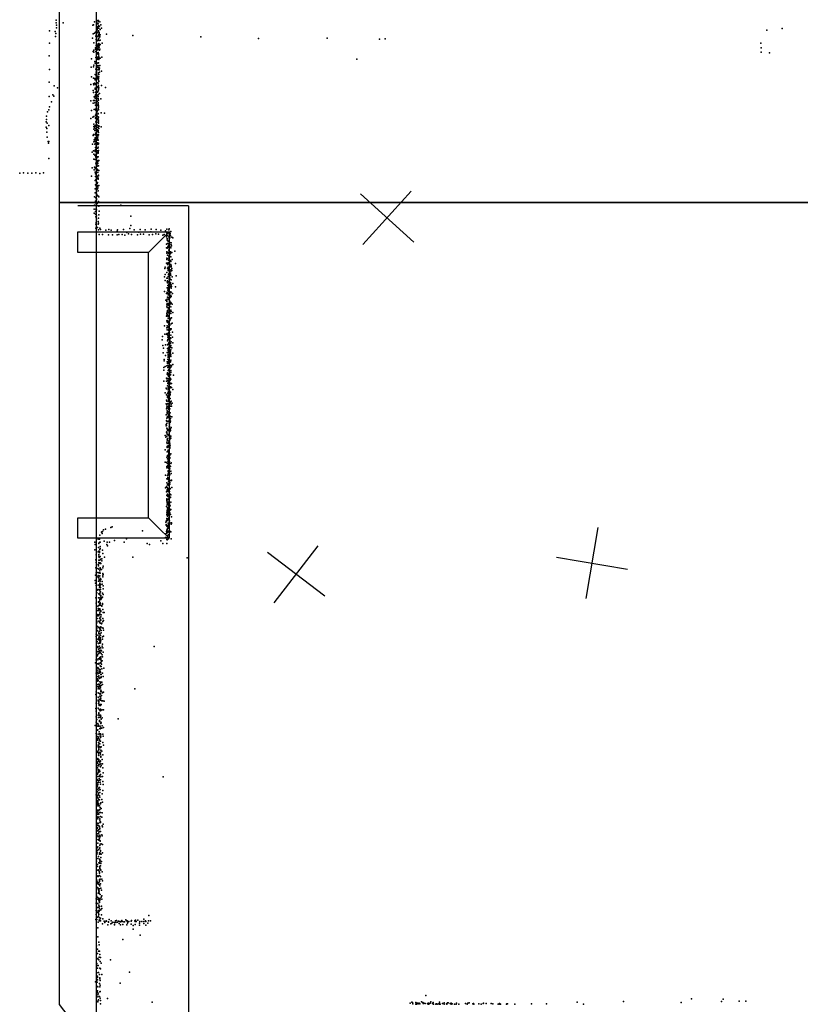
# Model space of a CAD drawing. Header units: millimetres. Extents: x -37310 to 30656, y -73877 to 11784.
# Tile 12 of 34: x -12607 to -8275, y -26857 to -21392. Entities that reach past the tile are written whole.
import ezdxf

# ---------------------------------------------------------------- set-up
doc = ezdxf.new("R2010")
doc.units = ezdxf.units.MM
for name, color, linetype in [('P', 9, 'Continuous'), ('PANOS', 10, 'Continuous'), ('ROOMS', 1, 'Continuous'), ('STRUCTS', 4, 'Continuous'), ('WALLS', 3, 'Continuous')]:
    doc.layers.add(name, color=color, linetype=linetype)

msp = doc.modelspace()

# ---------------------------------------------------------------- linework, layer by layer
at = {"layer": 'P'}
for p in [(-12404, -21395), (-12404, -21410), (-12366, -21409), (-12202, -21422), (-12198, -21421), (-12192, -21405), (-12175, -21413), (-12175, -21415), (-12173, -21397), (-12172, -21416), (-12171, -21404), (-12169, -21396), (-12162, -21404), (-12157, -21420), (-12442, -21455), (-12411, -21458), (-12407, -21469), (-12403, -21437), (-12402, -21423), (-12199, -21470), (-12192, -21467), (-12186, -21462), (-12179, -21467), (-12177, -21448), (-12176, -21462), (-12175, -21432), (-12175, -21441), (-12174, -21438), (-12172, -21438), (-12171, -21460), (-12170, -21426), (-12170, -21476), (-12169, -21428), (-12169, -21455), (-12169, -21458), (-12167, -21439), (-12167, -21440), (-12166, -21429), (-12166, -21464), (-12166, -21469), (-12164, -21428), (-12160, -21447), (-12160, -21477), (-12153, -21440), (-12125, -21472), (-8461, -21450), (-8375, -21442), (-12442, -21522), (-12408, -21485), (-12203, -21495), (-12196, -21520), (-12184, -21484), (-12183, -21479), (-12182, -21503), (-12181, -21492), (-12181, -21526), (-12180, -21510), (-12178, -21486), (-12177, -21509), (-12174, -21508), (-12173, -21484), (-12173, -21507), (-12171, -21501), (-12171, -21529), (-12168, -21481), (-12168, -21525), (-12167, -21495), (-12166, -21507), (-12164, -21486), (-12162, -21488), (-12161, -21505), (-12161, -21530), (-12149, -21523), (-11979, -21480), (-11602, -21487), (-11281, -21496), (-10900, -21494), (-10611, -21501), (-10579, -21499), (-8494, -21523), (-12199, -21568), (-12195, -21561), (-12195, -21572), (-12186, -21549), (-12186, -21556), (-12185, -21569), (-12183, -21558), (-12182, -21536), (-12180, -21583), (-12178, -21578), (-12176, -21535), (-12176, -21559), (-12175, -21543), (-12175, -21577), (-12174, -21553), (-12172, -21583), (-12171, -21575), (-12170, -21544), (-12169, -21539), (-12169, -21579), (-12169, -21585), (-12167, -21558), (-12166, -21536), (-12166, -21545), (-12166, -21555), (-12164, -21561), (-12163, -21532), (-12163, -21556), (-8493, -21548), (-8492, -21572), (-8446, -21577), (-12443, -21592), (-12209, -21610), (-12190, -21625), (-12189, -21634), (-12188, -21633), (-12185, -21602), (-12179, -21613), (-12179, -21631), (-12176, -21601), (-12176, -21608), (-12174, -21634), (-12173, -21612), (-12171, -21609), (-12170, -21611), (-12169, -21631), (-12168, -21602), (-12168, -21611), (-12168, -21613), (-12167, -21594), (-12161, -21606), (-12152, -21601), (-10736, -21611), (-12441, -21668), (-12211, -21656), (-12197, -21653), (-12196, -21644), (-12185, -21666), (-12182, -21683), (-12181, -21679), (-12179, -21655), (-12178, -21651), (-12175, -21649), (-12174, -21646), (-12174, -21670), (-12172, -21660), (-12172, -21687), (-12172, -21694), (-12169, -21688), (-12168, -21658), (-12167, -21648), (-12166, -21665), (-12166, -21670), (-12166, -21671), (-12165, -21684), (-12164, -21662), (-12163, -21646), (-12153, -21678), (-12444, -21739), (-12208, -21709), (-12198, -21749), (-12197, -21717), (-12192, -21719), (-12192, -21745), (-12189, -21726), (-12188, -21696), (-12188, -21749), (-12186, -21718), (-12183, -21704), (-12182, -21726), (-12180, -21720), (-12179, -21703), (-12179, -21740), (-12176, -21713), (-12174, -21743), (-12173, -21718), (-12172, -21749), (-12171, -21708), (-12171, -21724), (-12170, -21727), (-12169, -21718), (-12168, -21697), (-12168, -21735), (-12167, -21709), (-12167, -21734), (-12415, -21760), (-12398, -21771), (-12213, -21752), (-12200, -21786), (-12198, -21796), (-12195, -21754), (-12188, -21772), (-12188, -21777), (-12187, -21794), (-12185, -21752), (-12183, -21773), (-12182, -21798), (-12182, -21800), (-12180, -21766), (-12180, -21791), (-12176, -21795), (-12175, -21769), (-12173, -21763), (-12173, -21792), (-12172, -21788), (-12170, -21760), (-12170, -21781), (-12169, -21766), (-12169, -21777), (-12168, -21771), (-12165, -21802), (-12153, -21757), (-12131, -21769), (-12444, -21818), (-12431, -21848), (-12423, -21810), (-12417, -21817), (-12213, -21842), (-12200, -21856), (-12198, -21841), (-12193, -21821), (-12191, -21840), (-12190, -21854), (-12188, -21817), (-12188, -21827), (-12186, -21809), (-12182, -21821), (-12182, -21845), (-12181, -21824), (-12179, -21830), (-12177, -21844), (-12175, -21830), (-12173, -21811), (-12173, -21817), (-12172, -21833), (-12172, -21852), (-12171, -21807), (-12171, -21819), (-12171, -21829), (-12170, -21839), (-12157, -21832), (-12452, -21904), (-12446, -21892), (-12442, -21876), (-12208, -21896), (-12193, -21891), (-12187, -21888), (-12186, -21867), (-12185, -21891), (-12184, -21894), (-12180, -21860), (-12178, -21868), (-12177, -21904), (-12175, -21895), (-12172, -21866), (-12172, -21885), (-12171, -21860), (-12171, -21865), (-12171, -21912), (-12170, -21871), (-12170, -21891), (-12169, -21877), (-12169, -21892), (-12154, -21909), (-12137, -21911), (-12461, -21959), (-12459, -21947), (-12458, -21927), (-12455, -21966), (-12212, -21940), (-12201, -21934), (-12196, -21929), (-12187, -21922), (-12186, -21938), (-12185, -21959), (-12184, -21924), (-12184, -21936), (-12183, -21915), (-12183, -21962), (-12182, -21959), (-12181, -21917), (-12180, -21915), (-12180, -21939), (-12179, -21923), (-12177, -21948), (-12176, -21930), (-12174, -21943), (-12174, -21961), (-12172, -21938), (-12171, -21915), (-12171, -21931), (-12171, -21938), (-12170, -21933), (-12170, -21949), (-12170, -21960), (-12170, -21967), (-12461, -21988), (-12457, -21996), (-12457, -22017), (-12445, -21979), (-12196, -21973), (-12196, -21985), (-12196, -21999), (-12192, -21984), (-12191, -21992), (-12190, -21982), (-12190, -22007), (-12187, -21984), (-12186, -22022), (-12184, -21978), (-12184, -21997), (-12183, -22004), (-12180, -21994), (-12176, -21977), (-12176, -22013), (-12175, -22004), (-12173, -21988), (-12172, -22007), (-12172, -22011), (-12171, -21988), (-12170, -21982), (-12169, -21992), (-12169, -22018), (-12167, -21997), (-12166, -21983), (-12154, -21986), (-12455, -22044), (-12449, -22068), (-12448, -22077), (-12445, -22069), (-12200, -22035), (-12197, -22029), (-12196, -22070), (-12193, -22059), (-12189, -22048), (-12189, -22054), (-12188, -22031), (-12188, -22031), (-12188, -22067), (-12187, -22054), (-12186, -22077), (-12184, -22057), (-12183, -22026), (-12181, -22058), (-12177, -22030), (-12177, -22033), (-12177, -22048), (-12175, -22049), (-12175, -22076), (-12174, -22061), (-12173, -22042), (-12173, -22058), (-12173, -22060), (-12172, -22033), (-12172, -22060), (-12170, -22032), (-12170, -22077), (-12205, -22128), (-12203, -22084), (-12197, -22121), (-12190, -22084), (-12190, -22121), (-12189, -22123), (-12187, -22102), (-12186, -22112), (-12186, -22119), (-12186, -22122), (-12185, -22102), (-12185, -22112), (-12182, -22084), (-12182, -22092), (-12176, -22083), (-12176, -22106), (-12175, -22120), (-12174, -22085), (-12174, -22106), (-12173, -22130), (-12172, -22126), (-12172, -22128), (-12171, -22099), (-12170, -22119), (-12169, -22081), (-12446, -22163), (-12196, -22139), (-12196, -22167), (-12190, -22144), (-12189, -22169), (-12187, -22148), (-12185, -22155), (-12184, -22156), (-12183, -22138), (-12183, -22164), (-12183, -22166), (-12181, -22135), (-12181, -22138), (-12181, -22163), (-12177, -22155), (-12177, -22185), (-12176, -22154), (-12175, -22185), (-12174, -22174), (-12173, -22179), (-12172, -22133), (-12172, -22153), (-12168, -22174), (-12585, -22242), (-12474, -22242), (-12204, -22215), (-12193, -22225), (-12192, -22210), (-12189, -22239), (-12188, -22216), (-12185, -22213), (-12185, -22239), (-12184, -22188), (-12183, -22194), (-12183, -22220), (-12183, -22221), (-12180, -22189), (-12180, -22193), (-12179, -22191), (-12179, -22197), (-12179, -22220), (-12178, -22224), (-12177, -22206), (-12177, -22228), (-12174, -22230), (-12173, -22190), (-12173, -22241), (-12171, -22228), (-12169, -22204), (-12168, -22229), (-12607, -22244), (-12561, -22244), (-12540, -22245), (-12518, -22243), (-12496, -22246), (-12209, -22260), (-12189, -22285), (-12187, -22247), (-12187, -22262), (-12185, -22281), (-12182, -22247), (-12177, -22261), (-12176, -22296), (-12175, -22260), (-12175, -22273), (-12173, -22270), (-12171, -22272), (-12171, -22277), (-12170, -22255), (-12170, -22259), (-12188, -22331), (-12186, -22308), (-12183, -22315), (-12181, -22304), (-12181, -22331), (-12180, -22307), (-12180, -22348), (-12178, -22332), (-12177, -22302), (-12177, -22317), (-12175, -22315), (-12175, -22331), (-12174, -22317), (-12174, -22326), (-12171, -22343), (-12168, -22312), (-12191, -22376), (-12189, -22354), (-12187, -22399), (-12184, -22381), (-12181, -22386), (-12181, -22393), (-12180, -22359), (-12180, -22365), (-12179, -22363), (-12175, -22370), (-12170, -22401), (-12169, -22372), (-12167, -22376), (-12194, -22443), (-12191, -22422), (-12186, -22457), (-12184, -22443), (-12183, -22415), (-12180, -22422), (-12180, -22448), (-12178, -22413), (-12171, -22426), (-12168, -22428), (-12166, -22455), (-12045, -22422), (-12193, -22467), (-12186, -22472), (-12184, -22487), (-12182, -22471), (-12181, -22500), (-12180, -22481), (-12172, -22513), (-12170, -22493), (-12168, -22475), (-11990, -22482), (-12184, -22528), (-12184, -22549), (-12183, -22517), (-12175, -22546), (-12171, -22527), (-12170, -22522), (-12169, -22559), (-12162, -22549), (-12159, -22556), (-12129, -22560), (-12113, -22556), (-12099, -22561), (-12067, -22566), (-12065, -22558), (-12031, -22556), (-11995, -22552), (-11991, -22534), (-11972, -22559), (-11939, -22556), (-11911, -22558), (-11880, -22570), (-11878, -22555), (-11849, -22557), (-11824, -22560), (-11797, -22565), (-11790, -22555), (-11779, -22559), (-11778, -22553), (-11769, -22568), (-11769, -22568), (-12166, -22585), (-12147, -22585), (-12114, -22586), (-12092, -22586), (-12067, -22586), (-12056, -22584), (-12038, -22585), (-12024, -22589), (-12012, -22573), (-12003, -22580), (-11987, -22584), (-11954, -22587), (-11946, -22571), (-11936, -22583), (-11920, -22583), (-11888, -22587), (-11870, -22584), (-11852, -22581), (-11837, -22583), (-11812, -22589), (-11805, -22585), (-11793, -22598), (-11792, -22590), (-11791, -22577), (-11788, -22577), (-11788, -22606), (-11788, -22615), (-11786, -22571), (-11786, -22590), (-11786, -22618), (-11784, -22621), (-11784, -22622), (-11779, -22598), (-11778, -22581), (-11778, -22608), (-11776, -22581), (-11776, -22594), (-11776, -22602), (-11775, -22571), (-11773, -22603), (-11772, -22579), (-11772, -22588), (-11771, -22592), (-11763, -22599), (-11757, -22603), (-11793, -22639), (-11792, -22659), (-11789, -22661), (-11786, -22635), (-11785, -22653), (-11782, -22656), (-11781, -22635), (-11781, -22646), (-11780, -22672), (-11779, -22656), (-11778, -22638), (-11778, -22668), (-11778, -22675), (-11775, -22632), (-11775, -22640), (-11774, -22628), (-11771, -22655), (-11768, -22658), (-11767, -22631), (-11766, -22642), (-11764, -22647), (-11746, -22677), (-11791, -22680), (-11791, -22715), (-11791, -22724), (-11790, -22689), (-11788, -22718), (-11787, -22700), (-11785, -22687), (-11784, -22684), (-11782, -22688), (-11782, -22727), (-11779, -22705), (-11779, -22715), (-11778, -22702), (-11777, -22711), (-11777, -22717), (-11777, -22722), (-11774, -22688), (-11774, -22689), (-11773, -22693), (-11771, -22728), (-11770, -22681), (-11770, -22690), (-11770, -22706), (-11769, -22708), (-11769, -22733), (-11762, -22684), (-11760, -22724), (-11802, -22774), (-11800, -22765), (-11792, -22744), (-11788, -22744), (-11787, -22751), (-11787, -22771), (-11784, -22742), (-11784, -22766), (-11784, -22785), (-11783, -22776), (-11781, -22774), (-11779, -22745), (-11778, -22748), (-11777, -22786), (-11776, -22744), (-11775, -22753), (-11775, -22767), (-11772, -22763), (-11769, -22734), (-11769, -22751), (-11768, -22781), (-11768, -22788), (-11767, -22758), (-11767, -22764), (-11762, -22774), (-11762, -22785), (-11743, -22745), (-11803, -22819), (-11800, -22806), (-11799, -22840), (-11791, -22796), (-11791, -22826), (-11786, -22826), (-11786, -22841), (-11784, -22817), (-11781, -22807), (-11779, -22803), (-11778, -22832), (-11778, -22832), (-11774, -22804), (-11774, -22810), (-11774, -22822), (-11774, -22828), (-11774, -22834), (-11773, -22798), (-11770, -22799), (-11770, -22808), (-11768, -22811), (-11767, -22836), (-11761, -22820), (-11738, -22813), (-11789, -22847), (-11788, -22880), (-11787, -22853), (-11785, -22867), (-11785, -22893), (-11784, -22847), (-11784, -22848), (-11784, -22880), (-11784, -22887), (-11784, -22892), (-11780, -22861), (-11780, -22870), (-11780, -22873), (-11778, -22865), (-11778, -22888), (-11774, -22868), (-11773, -22857), (-11771, -22850), (-11770, -22875), (-11769, -22860), (-11767, -22882), (-11766, -22863), (-11765, -22874), (-11757, -22857), (-11742, -22875), (-11803, -22901), (-11796, -22949), (-11792, -22912), (-11791, -22949), (-11789, -22905), (-11789, -22944), (-11788, -22908), (-11786, -22932), (-11785, -22912), (-11783, -22919), (-11781, -22936), (-11779, -22900), (-11779, -22946), (-11778, -22906), (-11777, -22940), (-11776, -22924), (-11775, -22906), (-11775, -22940), (-11773, -22910), (-11772, -22903), (-11771, -22932), (-11768, -22921), (-11766, -22905), (-11766, -22928), (-11759, -22912), (-11791, -22957), (-11791, -22971), (-11790, -22983), (-11788, -22970), (-11788, -22990), (-11787, -23007), (-11786, -22975), (-11785, -22967), (-11781, -22977), (-11781, -22997), (-11779, -22970), (-11779, -22989), (-11778, -22991), (-11778, -23004), (-11777, -23005), (-11774, -22954), (-11773, -22974), (-11770, -22968), (-11770, -23007), (-11769, -22961), (-11769, -23004), (-11768, -22986), (-11767, -22965), (-11761, -22971), (-11792, -23037), (-11790, -23023), (-11790, -23032), (-11788, -23016), (-11788, -23038), (-11787, -23034), (-11786, -23010), (-11786, -23031), (-11784, -23048), (-11783, -23016), (-11782, -23020), (-11781, -23037), (-11778, -23034), (-11774, -23014), (-11774, -23057), (-11774, -23060), (-11773, -23048), (-11773, -23061), (-11771, -23052), (-11770, -23009), (-11769, -23023), (-11766, -23012), (-11765, -23047), (-11758, -23017), (-11804, -23092), (-11791, -23102), (-11790, -23064), (-11789, -23062), (-11788, -23069), (-11788, -23091), (-11788, -23114), (-11786, -23069), (-11786, -23072), (-11785, -23093), (-11783, -23067), (-11783, -23100), (-11782, -23103), (-11782, -23113), (-11781, -23100), (-11781, -23115), (-11780, -23075), (-11780, -23082), (-11780, -23084), (-11780, -23116), (-11779, -23065), (-11778, -23094), (-11773, -23087), (-11773, -23110), (-11771, -23108), (-11770, -23113), (-11769, -23112), (-11767, -23081), (-11767, -23108), (-11760, -23076), (-11816, -23170), (-11815, -23151), (-11802, -23138), (-11793, -23137), (-11789, -23134), (-11787, -23134), (-11787, -23141), (-11785, -23155), (-11785, -23167), (-11784, -23145), (-11784, -23166), (-11782, -23134), (-11782, -23163), (-11780, -23126), (-11780, -23163), (-11779, -23153), (-11779, -23156), (-11777, -23133), (-11776, -23129), (-11775, -23160), (-11773, -23165), (-11770, -23158), (-11769, -23144), (-11769, -23160), (-11759, -23127), (-11759, -23154), (-11813, -23200), (-11809, -23216), (-11798, -23196), (-11787, -23197), (-11786, -23175), (-11786, -23217), (-11784, -23216), (-11784, -23220), (-11783, -23194), (-11782, -23195), (-11782, -23218), (-11780, -23185), (-11780, -23186), (-11780, -23209), (-11780, -23219), (-11774, -23172), (-11774, -23181), (-11774, -23205), (-11770, -23190), (-11770, -23206), (-11770, -23212), (-11768, -23201), (-11768, -23224), (-11767, -23181), (-11763, -23213), (-11758, -23185), (-11811, -23241), (-11805, -23279), (-11798, -23257), (-11788, -23240), (-11785, -23279), (-11784, -23249), (-11784, -23260), (-11783, -23228), (-11783, -23253), (-11783, -23267), (-11782, -23237), (-11782, -23263), (-11781, -23227), (-11781, -23257), (-11778, -23278), (-11776, -23226), (-11776, -23241), (-11774, -23260), (-11772, -23231), (-11772, -23242), (-11770, -23235), (-11770, -23247), (-11769, -23262), (-11768, -23253), (-11757, -23244), (-11807, -23322), (-11805, -23285), (-11799, -23317), (-11790, -23314), (-11788, -23291), (-11787, -23300), (-11786, -23293), (-11785, -23291), (-11785, -23322), (-11783, -23311), (-11781, -23299), (-11781, -23320), (-11780, -23333), (-11779, -23285), (-11777, -23316), (-11776, -23331), (-11772, -23283), (-11772, -23294), (-11772, -23312), (-11772, -23324), (-11771, -23290), (-11771, -23291), (-11768, -23282), (-11768, -23309), (-11768, -23321), (-11764, -23313), (-11757, -23306), (-11808, -23338), (-11792, -23381), (-11790, -23385), (-11789, -23360), (-11787, -23353), (-11787, -23383), (-11786, -23362), (-11785, -23363), (-11784, -23340), (-11783, -23363), (-11782, -23385), (-11781, -23357), (-11781, -23371), (-11779, -23370), (-11779, -23372), (-11778, -23339), (-11778, -23387), (-11775, -23369), (-11772, -23381), (-11771, -23361), (-11770, -23364), (-11769, -23340), (-11769, -23351), (-11768, -23349), (-11768, -23387), (-11754, -23365), (-11807, -23399), (-11794, -23438), (-11792, -23398), (-11792, -23441), (-11787, -23425), (-11785, -23394), (-11785, -23412), (-11784, -23436), (-11783, -23404), (-11782, -23439), (-11781, -23400), (-11780, -23416), (-11780, -23429), (-11778, -23404), (-11777, -23403), (-11777, -23425), (-11776, -23434), (-11775, -23402), (-11774, -23409), (-11773, -23438), (-11772, -23393), (-11772, -23409), (-11772, -23414), (-11770, -23430), (-11765, -23433), (-11764, -23411), (-11758, -23444), (-11799, -23464), (-11792, -23474), (-11787, -23489), (-11786, -23467), (-11786, -23482), (-11784, -23446), (-11784, -23460), (-11782, -23498), (-11781, -23457), (-11781, -23478), (-11781, -23489), (-11780, -23446), (-11780, -23484), (-11779, -23457), (-11779, -23468), (-11776, -23480), (-11775, -23453), (-11775, -23465), (-11774, -23464), (-11774, -23495), (-11772, -23463), (-11772, -23473), (-11772, -23474), (-11772, -23495), (-11770, -23459), (-11795, -23525), (-11793, -23504), (-11793, -23552), (-11791, -23542), (-11790, -23510), (-11790, -23529), (-11788, -23540), (-11785, -23523), (-11784, -23510), (-11783, -23551), (-11782, -23508), (-11782, -23543), (-11782, -23553), (-11781, -23507), (-11780, -23502), (-11780, -23526), (-11780, -23535), (-11779, -23508), (-11774, -23522), (-11773, -23513), (-11773, -23553), (-11771, -23515), (-11771, -23537), (-11767, -23509), (-11766, -23526), (-11765, -23537), (-11761, -23521), (-11794, -23585), (-11792, -23583), (-11790, -23603), (-11789, -23563), (-11788, -23572), (-11787, -23574), (-11787, -23577), (-11787, -23595), (-11786, -23600), (-11783, -23569), (-11782, -23554), (-11782, -23586), (-11781, -23595), (-11781, -23601), (-11779, -23582), (-11777, -23556), (-11777, -23563), (-11776, -23587), (-11776, -23596), (-11775, -23587), (-11772, -23575), (-11771, -23606), (-11770, -23595), (-11762, -23596), (-11795, -23639), (-11795, -23647), (-11793, -23618), (-11793, -23645), (-11792, -23617), (-11792, -23644), (-11790, -23633), (-11790, -23660), (-11789, -23623), (-11786, -23623), (-11782, -23621), (-11778, -23630), (-11778, -23652), (-11777, -23619), (-11777, -23631), (-11776, -23650), (-11776, -23652), (-11775, -23641), (-11774, -23613), (-11774, -23616), (-11772, -23628), (-11770, -23621), (-11767, -23656), (-11799, -23700), (-11796, -23709), (-11792, -23682), (-11791, -23685), (-11791, -23703), (-11790, -23679), (-11788, -23664), (-11788, -23693), (-11787, -23670), (-11787, -23716), (-11783, -23696), (-11780, -23675), (-11780, -23701), (-11779, -23667), (-11778, -23664), (-11777, -23688), (-11776, -23699), (-11776, -23707), (-11776, -23714), (-11774, -23669), (-11774, -23713), (-11773, -23677), (-11773, -23710), (-11771, -23673), (-11770, -23664), (-11769, -23704), (-11769, -23715), (-11790, -23737), (-11789, -23725), (-11789, -23761), (-11789, -23763), (-11788, -23745), (-11788, -23767), (-11786, -23728), (-11786, -23760), (-11782, -23755), (-11781, -23743), (-11781, -23756), (-11781, -23758), (-11779, -23735), (-11779, -23765), (-11778, -23767), (-11777, -23729), (-11777, -23762), (-11776, -23731), (-11776, -23767), (-11775, -23723), (-11775, -23770), (-11774, -23763), (-11774, -23769), (-11774, -23771), (-11773, -23722), (-11773, -23743), (-11772, -23753), (-11800, -23779), (-11790, -23820), (-11788, -23790), (-11787, -23811), (-11786, -23788), (-11785, -23817), (-11784, -23789), (-11784, -23809), (-11784, -23816), (-11783, -23782), (-11782, -23820), (-11781, -23786), (-11781, -23791), (-11781, -23821), (-11780, -23791), (-11780, -23798), (-11779, -23792), (-11779, -23802), (-11779, -23804), (-11776, -23812), (-11774, -23822), (-11774, -23826), (-11773, -23809), (-11769, -23802), (-11800, -23849), (-11792, -23850), (-11791, -23879), (-11790, -23873), (-11787, -23830), (-11786, -23855), (-11785, -23842), (-11785, -23866), (-11784, -23876), (-11783, -23832), (-11782, -23827), (-11782, -23876), (-11781, -23847), (-11781, -23850), (-11781, -23851), (-11781, -23874), (-11780, -23831), (-11780, -23831), (-11780, -23860), (-11779, -23839), (-11779, -23861), (-11779, -23869), (-11775, -23845), (-11773, -23869), (-11770, -23872), (-11769, -23855), (-11766, -23851), (-11797, -23920), (-11787, -23922), (-11785, -23933), (-11784, -23897), (-11784, -23899), (-11784, -23900), (-11784, -23913), (-11783, -23919), (-11782, -23882), (-11782, -23915), (-11781, -23882), (-11781, -23894), (-11781, -23909), (-11780, -23911), (-11778, -23915), (-11777, -23882), (-11777, -23898), (-11776, -23902), (-11776, -23920), (-11774, -23919), (-11773, -23886), (-11769, -23898), (-11766, -23911), (-11797, -23990), (-11792, -23984), (-11791, -23941), (-11791, -23963), (-11789, -23989), (-11787, -23939), (-11786, -23973), (-11785, -23943), (-11784, -23975), (-11783, -23940), (-11783, -23969), (-11782, -23976), (-11781, -23953), (-11781, -23970), (-11781, -23974), (-11780, -23944), (-11780, -23958), (-11779, -23945), (-11778, -23943), (-11778, -23944), (-11778, -23980), (-11777, -23942), (-11774, -23961), (-11774, -23970), (-11771, -23950), (-11765, -23950), (-11764, -23948), (-11763, -23989), (-11793, -24012), (-11790, -24034), (-11788, -24001), (-11788, -24007), (-11788, -24030), (-11788, -24033), (-11787, -24026), (-11785, -23996), (-11785, -24036), (-11785, -24038), (-11784, -24011), (-11783, -23994), (-11783, -24007), (-11783, -24031), (-11782, -23998), (-11782, -24006), (-11781, -24004), (-11781, -24032), (-11781, -24040), (-11780, -24001), (-11778, -24015), (-11776, -24010), (-11774, -24023), (-11772, -23994), (-11772, -23997), (-11771, -24042), (-11770, -24044), (-11769, -24030), (-11792, -24094), (-11791, -24051), (-11791, -24051), (-11790, -24057), (-11790, -24062), (-11789, -24073), (-11788, -24068), (-11788, -24084), (-11787, -24056), (-11787, -24056), (-11787, -24079), (-11783, -24075), (-11783, -24099), (-11782, -24080), (-11782, -24087), (-11780, -24054), (-11780, -24069), (-11780, -24091), (-11779, -24052), (-11779, -24058), (-11778, -24058), (-11776, -24080), (-11776, -24084), (-11772, -24091), (-11772, -24091), (-11769, -24071), (-11791, -24125), (-11790, -24138), (-11789, -24117), (-11789, -24135), (-11789, -24144), (-11788, -24117), (-11788, -24131), (-11787, -24101), (-11787, -24102), (-11787, -24109), (-11787, -24147), (-11786, -24124), (-11785, -24115), (-11784, -24131), (-11784, -24140), (-11781, -24107), (-11781, -24128), (-11781, -24144), (-11779, -24121), (-11775, -24107), (-11774, -24117), (-11774, -24130), (-11774, -24139), (-11770, -24138), (-11768, -24111), (-11765, -24151), (-12094, -24207), (-11796, -24181), (-11795, -24198), (-11794, -24195), (-11792, -24171), (-11792, -24178), (-11790, -24161), (-11790, -24204), (-11789, -24165), (-11789, -24167), (-11789, -24202), (-11788, -24205), (-11787, -24201), (-11786, -24169), (-11786, -24170), (-11784, -24161), (-11784, -24187), (-11783, -24197), (-11781, -24159), (-11781, -24193), (-11781, -24201), (-11781, -24203), (-11779, -24164), (-11779, -24204), (-11778, -24174), (-11777, -24156), (-11775, -24174), (-11773, -24184), (-11766, -24192), (-11765, -24188), (-11764, -24184), (-12162, -24253), (-12153, -24237), (-12152, -24235), (-12150, -24244), (-12147, -24233), (-12142, -24223), (-12131, -24220), (-12102, -24211), (-11926, -24229), (-11796, -24246), (-11792, -24233), (-11791, -24229), (-11791, -24241), (-11790, -24226), (-11790, -24242), (-11788, -24222), (-11788, -24224), (-11786, -24216), (-11786, -24236), (-11786, -24256), (-11786, -24260), (-11784, -24212), (-11782, -24252), (-11781, -24214), (-11781, -24231), (-11780, -24236), (-11774, -24232), (-11774, -24234), (-11768, -24235), (-12190, -24292), (-12189, -24306), (-12171, -24275), (-12167, -24298), (-12167, -24299), (-12165, -24276), (-12163, -24292), (-12161, -24316), (-12160, -24293), (-12139, -24287), (-12124, -24305), (-12122, -24292), (-12119, -24312), (-12108, -24292), (-12081, -24282), (-12027, -24292), (-12015, -24273), (-11900, -24299), (-11887, -24305), (-11823, -24285), (-11813, -24299), (-11798, -24267), (-11791, -24299), (-11790, -24277), (-11789, -24267), (-11789, -24280), (-11782, -24273), (-11767, -24273), (-12190, -24334), (-12183, -24363), (-12172, -24346), (-12170, -24322), (-12169, -24346), (-12168, -24361), (-12168, -24369), (-12167, -24343), (-12165, -24350), (-12164, -24344), (-12163, -24333), (-12161, -24328), (-12160, -24328), (-12160, -24372), (-12147, -24336), (-12145, -24355), (-12184, -24391), (-12183, -24405), (-12171, -24416), (-12171, -24416), (-12169, -24423), (-12168, -24392), (-12167, -24405), (-12166, -24377), (-12166, -24409), (-12164, -24375), (-12163, -24392), (-12162, -24411), (-12161, -24406), (-12157, -24411), (-12156, -24386), (-12152, -24385), (-12151, -24395), (-12143, -24425), (-12136, -24375), (-11979, -24376), (-11678, -24379), (-12187, -24476), (-12185, -24434), (-12183, -24462), (-12174, -24438), (-12174, -24461), (-12171, -24477), (-12167, -24442), (-12167, -24463), (-12163, -24451), (-12163, -24464), (-12163, -24479), (-12162, -24463), (-12161, -24434), (-12161, -24464), (-12159, -24442), (-12153, -24444), (-12146, -24435), (-12146, -24466), (-12146, -24475), (-12143, -24472), (-12189, -24504), (-12186, -24519), (-12182, -24532), (-12174, -24484), (-12171, -24531), (-12170, -24508), (-12169, -24490), (-12167, -24487), (-12166, -24499), (-12165, -24505), (-12165, -24529), (-12163, -24500), (-12163, -24520), (-12163, -24536), (-12162, -24524), (-12162, -24530), (-12161, -24508), (-12159, -24528), (-12158, -24494), (-12158, -24529), (-12156, -24500), (-12150, -24510), (-12149, -24525), (-12146, -24485), (-12143, -24534), (-12179, -24573), (-12178, -24559), (-12174, -24555), (-12168, -24578), (-12166, -24555), (-12165, -24541), (-12165, -24561), (-12164, -24583), (-12163, -24577), (-12162, -24554), (-12162, -24557), (-12162, -24575), (-12162, -24584), (-12159, -24544), (-12158, -24555), (-12158, -24568), (-12157, -24589), (-12147, -24575), (-12144, -24552), (-12144, -24583), (-12184, -24602), (-12183, -24631), (-12170, -24625), (-12169, -24601), (-12169, -24624), (-12168, -24643), (-12165, -24620), (-12165, -24634), (-12163, -24610), (-12162, -24602), (-12161, -24635), (-12160, -24609), (-12160, -24628), (-12160, -24641), (-12157, -24611), (-12156, -24595), (-12155, -24607), (-12153, -24646), (-12152, -24601), (-12148, -24633), (-12148, -24639), (-12147, -24597), (-12180, -24658), (-12179, -24673), (-12175, -24701), (-12174, -24693), (-12174, -24696), (-12173, -24647), (-12172, -24670), (-12172, -24701), (-12169, -24661), (-12169, -24672), (-12168, -24695), (-12166, -24664), (-12163, -24689), (-12163, -24696), (-12162, -24662), (-12162, -24667), (-12162, -24681), (-12160, -24670), (-12157, -24674), (-12157, -24677), (-12154, -24695), (-12151, -24648), (-12145, -24666), (-12144, -24682), (-12139, -24683), (-12181, -24744), (-12179, -24730), (-12179, -24737), (-12178, -24715), (-12168, -24731), (-12165, -24737), (-12164, -24716), (-12164, -24735), (-12162, -24738), (-12161, -24741), (-12160, -24709), (-12159, -24727), (-12158, -24720), (-12157, -24706), (-12156, -24725), (-12153, -24746), (-12151, -24741), (-12146, -24716), (-12146, -24732), (-12142, -24726), (-12183, -24802), (-12179, -24759), (-12179, -24773), (-12176, -24760), (-12176, -24784), (-12174, -24808), (-12172, -24763), (-12168, -24791), (-12168, -24799), (-12167, -24791), (-12165, -24772), (-12165, -24787), (-12164, -24766), (-12162, -24769), (-12162, -24800), (-12161, -24765), (-12161, -24769), (-12160, -24777), (-12160, -24808), (-12158, -24810), (-12157, -24762), (-12155, -24782), (-12154, -24796), (-12149, -24767), (-12143, -24770), (-12142, -24781), (-12182, -24816), (-12178, -24844), (-12173, -24830), (-12172, -24853), (-12170, -24832), (-12170, -24854), (-12168, -24823), (-12166, -24816), (-12165, -24837), (-12163, -24824), (-12163, -24848), (-12163, -24852), (-12160, -24830), (-12159, -24823), (-12158, -24843), (-12158, -24850), (-12157, -24836), (-12148, -24817), (-12147, -24830), (-12147, -24859), (-12142, -24814), (-12177, -24901), (-12177, -24916), (-12174, -24899), (-12173, -24872), (-12173, -24877), (-12172, -24899), (-12170, -24886), (-12170, -24912), (-12168, -24901), (-12165, -24893), (-12165, -24902), (-12164, -24869), (-12164, -24907), (-12163, -24880), (-12161, -24902), (-12160, -24879), (-12157, -24893), (-12156, -24878), (-12156, -24891), (-12154, -24910), (-12153, -24896), (-12150, -24869), (-12150, -24918), (-12146, -24879), (-12143, -24903), (-11861, -24872), (-12186, -24962), (-12182, -24946), (-12176, -24923), (-12176, -24967), (-12173, -24945), (-12172, -24939), (-12172, -24967), (-12168, -24967), (-12168, -24969), (-12166, -24964), (-12165, -24936), (-12163, -24933), (-12162, -24941), (-12157, -24945), (-12157, -24946), (-12157, -24960), (-12156, -24928), (-12156, -24937), (-12156, -24944), (-12156, -24963), (-12153, -24952), (-12153, -24969), (-12149, -24950), (-12148, -24928), (-12183, -25020), (-12181, -24990), (-12179, -24991), (-12175, -25013), (-12174, -25002), (-12173, -24987), (-12173, -25022), (-12170, -24994), (-12166, -25012), (-12166, -25020), (-12162, -24999), (-12162, -25002), (-12160, -24978), (-12160, -24999), (-12160, -25010), (-12158, -25013), (-12158, -25015), (-12157, -25027), (-12156, -24983), (-12155, -24982), (-12155, -25026), (-12151, -24995), (-12148, -25019), (-12141, -24991), (-12179, -25037), (-12178, -25048), (-12178, -25062), (-12174, -25057), (-12173, -25064), (-12173, -25083), (-12171, -25060), (-12169, -25037), (-12169, -25080), (-12168, -25041), (-12167, -25034), (-12166, -25049), (-12166, -25082), (-12162, -25067), (-12159, -25046), (-12159, -25077), (-12156, -25069), (-12155, -25039), (-12154, -25044), (-12152, -25070), (-12147, -25083), (-12144, -25037), (-12184, -25138), (-12183, -25123), (-12178, -25093), (-12171, -25106), (-12171, -25129), (-12170, -25105), (-12169, -25101), (-12168, -25093), (-12168, -25130), (-12164, -25087), (-12164, -25106), (-12162, -25134), (-12161, -25135), (-12160, -25095), (-12159, -25133), (-12158, -25101), (-12157, -25114), (-12157, -25121), (-12154, -25087), (-12153, -25121), (-12148, -25129), (-12142, -25125), (-11968, -25107), (-12183, -25185), (-12180, -25168), (-12172, -25172), (-12171, -25152), (-12170, -25155), (-12170, -25187), (-12169, -25170), (-12168, -25176), (-12167, -25184), (-12163, -25146), (-12163, -25166), (-12162, -25163), (-12159, -25164), (-12158, -25149), (-12158, -25170), (-12156, -25158), (-12155, -25193), (-12153, -25144), (-12151, -25172), (-12145, -25173), (-12139, -25174), (-12184, -25215), (-12182, -25230), (-12172, -25213), (-12168, -25240), (-12168, -25243), (-12166, -25194), (-12166, -25198), (-12166, -25221), (-12164, -25223), (-12163, -25220), (-12163, -25225), (-12160, -25229), (-12159, -25197), (-12159, -25219), (-12158, -25194), (-12158, -25198), (-12156, -25224), (-12156, -25226), (-12150, -25222), (-12142, -25222), (-12183, -25261), (-12182, -25291), (-12179, -25277), (-12173, -25298), (-12171, -25253), (-12170, -25266), (-12167, -25251), (-12166, -25264), (-12164, -25252), (-12164, -25282), (-12164, -25287), (-12160, -25265), (-12158, -25252), (-12157, -25258), (-12157, -25298), (-12156, -25291), (-12155, -25274), (-12154, -25295), (-12150, -25268), (-12061, -25273), (-12189, -25309), (-12182, -25354), (-12180, -25337), (-12176, -25336), (-12174, -25333), (-12173, -25313), (-12172, -25306), (-12170, -25307), (-12167, -25314), (-12166, -25344), (-12164, -25356), (-12163, -25326), (-12161, -25314), (-12161, -25329), (-12159, -25356), (-12158, -25326), (-12157, -25322), (-12151, -25324), (-12149, -25312), (-12142, -25320), (-12177, -25383), (-12176, -25391), (-12174, -25371), (-12172, -25358), (-12171, -25374), (-12171, -25379), (-12171, -25382), (-12169, -25404), (-12167, -25405), (-12165, -25392), (-12165, -25394), (-12164, -25385), (-12161, -25364), (-12160, -25371), (-12159, -25396), (-12158, -25377), (-12157, -25361), (-12157, -25372), (-12146, -25358), (-12146, -25404), (-12143, -25369), (-12179, -25454), (-12174, -25452), (-12173, -25460), (-12172, -25419), (-12171, -25429), (-12169, -25427), (-12169, -25462), (-12168, -25436), (-12168, -25442), (-12167, -25428), (-12167, -25444), (-12167, -25466), (-12166, -25412), (-12166, -25427), (-12166, -25460), (-12164, -25426), (-12162, -25412), (-12161, -25458), (-12158, -25432), (-12158, -25460), (-12157, -25446), (-12155, -25428), (-12152, -25453), (-12142, -25418), (-12177, -25521), (-12175, -25513), (-12174, -25492), (-12173, -25498), (-12172, -25510), (-12170, -25475), (-12170, -25498), (-12169, -25508), (-12168, -25477), (-12168, -25498), (-12162, -25513), (-12161, -25505), (-12159, -25468), (-12159, -25508), (-12157, -25480), (-12156, -25485), (-12149, -25499), (-12145, -25472), (-12175, -25545), (-12174, -25534), (-12173, -25575), (-12172, -25558), (-12172, -25568), (-12171, -25531), (-12171, -25553), (-12169, -25562), (-12168, -25533), (-12168, -25565), (-12168, -25568), (-12167, -25525), (-12164, -25557), (-12163, -25565), (-12162, -25524), (-12158, -25540), (-12157, -25522), (-12155, -25532), (-12147, -25523), (-12146, -25545), (-12143, -25572), (-12179, -25593), (-12176, -25580), (-12176, -25627), (-12175, -25593), (-12175, -25610), (-12175, -25614), (-12173, -25615), (-12171, -25616), (-12170, -25626), (-12166, -25592), (-12166, -25603), (-12164, -25588), (-12164, -25614), (-12161, -25625), (-12159, -25581), (-12159, -25612), (-12158, -25584), (-12156, -25595), (-12147, -25593), (-12146, -25621), (-11811, -25594), (-12180, -25679), (-12177, -25644), (-12176, -25651), (-12176, -25663), (-12176, -25678), (-12175, -25641), (-12175, -25677), (-12174, -25637), (-12172, -25668), (-12170, -25685), (-12169, -25685), (-12168, -25657), (-12165, -25653), (-12163, -25667), (-12162, -25682), (-12160, -25665), (-12158, -25635), (-12146, -25670), (-12144, -25638), (-12182, -25695), (-12177, -25728), (-12176, -25739), (-12175, -25700), (-12174, -25709), (-12173, -25711), (-12173, -25728), (-12173, -25733), (-12172, -25695), (-12172, -25716), (-12171, -25691), (-12168, -25720), (-12165, -25699), (-12165, -25723), (-12162, -25707), (-12156, -25739), (-12151, -25721), (-12150, -25689), (-12147, -25735), (-12178, -25755), (-12176, -25782), (-12175, -25747), (-12175, -25779), (-12174, -25742), (-12173, -25791), (-12170, -25756), (-12170, -25780), (-12169, -25742), (-12169, -25747), (-12169, -25781), (-12168, -25752), (-12168, -25781), (-12164, -25756), (-12163, -25775), (-12163, -25793), (-12161, -25764), (-12159, -25744), (-12158, -25792), (-12154, -25770), (-12149, -25794), (-12177, -25795), (-12176, -25821), (-12174, -25804), (-12174, -25819), (-12174, -25827), (-12173, -25816), (-12172, -25798), (-12168, -25802), (-12167, -25819), (-12162, -25827), (-12162, -25835), (-12162, -25846), (-12162, -25847), (-12159, -25844), (-12159, -25848), (-12158, -25814), (-12151, -25819), (-12179, -25854), (-12178, -25882), (-12176, -25863), (-12176, -25876), (-12176, -25894), (-12174, -25852), (-12173, -25852), (-12170, -25854), (-12169, -25889), (-12168, -25867), (-12167, -25886), (-12166, -25898), (-12165, -25871), (-12163, -25884), (-12162, -25879), (-12158, -25898), (-12149, -25867), (-12147, -25873), (-12143, -25857), (-12180, -25945), (-12177, -25922), (-12176, -25911), (-12172, -25911), (-12172, -25928), (-12172, -25943), (-12170, -25944), (-12169, -25923), (-12168, -25905), (-12168, -25946), (-12165, -25923), (-12164, -25938), (-12163, -25930), (-12162, -25918), (-12161, -25952), (-12160, -25924), (-12160, -25950), (-12152, -25917), (-12149, -25922), (-12177, -25988), (-12177, -26006), (-12174, -25984), (-12173, -25963), (-12171, -26000), (-12165, -25993), (-12164, -25995), (-12163, -25976), (-12163, -25988), (-12161, -25969), (-12159, -26007), (-12158, -26003), (-12154, -25966), (-12147, -25971), (-12181, -26062), (-12179, -26024), (-12177, -26016), (-12173, -26048), (-12169, -26037), (-12165, -26024), (-12165, -26051), (-12164, -26016), (-12163, -26023), (-12163, -26058), (-12163, -26067), (-12161, -26019), (-12161, -26057), (-12156, -26042), (-12154, -26024), (-12153, -26065), (-12148, -26016), (-12178, -26093), (-12176, -26081), (-12173, -26112), (-12171, -26110), (-12168, -26072), (-12166, -26118), (-12165, -26073), (-12164, -26092), (-12164, -26094), (-12162, -26071), (-12162, -26099), (-12162, -26104), (-12160, -26109), (-12159, -26089), (-12158, -26109), (-12157, -26113), (-12156, -26075), (-12150, -26121), (-12180, -26132), (-12180, -26150), (-12179, -26168), (-12174, -26144), (-12172, -26148), (-12165, -26142), (-12165, -26172), (-12164, -26123), (-12164, -26129), (-12164, -26164), (-12164, -26167), (-12164, -26175), (-12163, -26165), (-12160, -26163), (-12159, -26148), (-12152, -26162), (-12148, -26171), (-12180, -26208), (-12178, -26188), (-12177, -26177), (-12175, -26208), (-12173, -26185), (-12171, -26217), (-12169, -26215), (-12169, -26222), (-12168, -26192), (-12168, -26226), (-12167, -26182), (-12166, -26229), (-12164, -26192), (-12164, -26217), (-12162, -26200), (-12159, -26188), (-12156, -26213), (-12153, -26223), (-12183, -26272), (-12181, -26251), (-12176, -26262), (-12173, -26273), (-12172, -26241), (-12169, -26268), (-12167, -26232), (-12167, -26234), (-12167, -26282), (-12166, -26240), (-12166, -26242), (-12166, -26277), (-12165, -26285), (-12164, -26283), (-12163, -26279), (-12162, -26270), (-12161, -26272), (-12160, -26248), (-12155, -26262), (-12152, -26274), (-12151, -26255), (-12183, -26295), (-12182, -26336), (-12176, -26298), (-12175, -26320), (-12173, -26298), (-12172, -26336), (-12169, -26318), (-12168, -26306), (-12168, -26336), (-12166, -26340), (-12165, -26293), (-12165, -26337), (-12164, -26314), (-12164, -26326), (-12156, -26332), (-12153, -26312), (-12151, -26325), (-12185, -26387), (-12182, -26358), (-12180, -26389), (-12179, -26387), (-12176, -26346), (-12175, -26373), (-12170, -26368), (-12170, -26370), (-12169, -26346), (-12169, -26354), (-12168, -26358), (-12166, -26390), (-12165, -26392), (-12164, -26377), (-12164, -26393), (-12162, -26389), (-12159, -26379), (-12158, -26393), (-12158, -26394), (-12153, -26361), (-12146, -26383), (-12138, -26395), (-12128, -26393), (-12125, -26395), (-12110, -26386), (-12099, -26393), (-12075, -26393), (-12070, -26392), (-12059, -26395), (-12041, -26392), (-12018, -26389), (-12015, -26393), (-12012, -26393), (-12010, -26394), (-11987, -26392), (-11968, -26393), (-11964, -26391), (-11951, -26391), (-11918, -26385), (-11909, -26394), (-11892, -26393), (-11891, -26364), (-11881, -26393), (-12174, -26432), (-12172, -26401), (-12148, -26410), (-12134, -26400), (-12134, -26402), (-12134, -26403), (-12117, -26416), (-12115, -26399), (-12115, -26401), (-12114, -26399), (-12102, -26410), (-12096, -26407), (-12090, -26402), (-12081, -26414), (-12080, -26403), (-12080, -26416), (-12073, -26403), (-12065, -26401), (-12055, -26408), (-12052, -26397), (-12047, -26399), (-12047, -26416), (-12043, -26398), (-12039, -26397), (-12035, -26415), (-12029, -26399), (-12025, -26399), (-12012, -26416), (-12008, -26406), (-12006, -26402), (-12002, -26397), (-11989, -26396), (-11988, -26412), (-11978, -26419), (-11977, -26440), (-11967, -26397), (-11967, -26414), (-11965, -26398), (-11961, -26398), (-11942, -26406), (-11942, -26418), (-11940, -26397), (-11930, -26398), (-11919, -26398), (-11919, -26408), (-11907, -26398), (-11907, -26418), (-11896, -26407), (-12173, -26482), (-12035, -26498), (-11938, -26474), (-12181, -26532), (-12176, -26551), (-12168, -26512), (-12166, -26527), (-12175, -26576), (-12175, -26604), (-12174, -26603), (-12169, -26562), (-12168, -26611), (-12166, -26595), (-12164, -26563), (-12162, -26580), (-12159, -26597), (-12104, -26611), (-12179, -26631), (-12176, -26641), (-12175, -26656), (-12171, -26641), (-12162, -26656), (-12160, -26619), (-12158, -26660), (-12154, -26629), (-12181, -26681), (-12179, -26683), (-12176, -26701), (-12176, -26708), (-12175, -26721), (-12170, -26680), (-12164, -26692), (-12162, -26710), (-12162, -26715), (-12152, -26691), (-11998, -26678), (-12186, -26732), (-12179, -26759), (-12177, -26735), (-12176, -26759), (-12174, -26760), (-12174, -26761), (-12165, -26741), (-12163, -26760), (-12161, -26725), (-12160, -26751), (-12049, -26740), (-12178, -26790), (-12175, -26782), (-12174, -26815), (-12173, -26793), (-12173, -26804), (-12172, -26799), (-12164, -26814), (-12162, -26788), (-12161, -26823), (-12160, -26786), (-12119, -26825), (-10353, -26808), (-8879, -26827), (-8704, -26829), (-12174, -26840), (-12174, -26844), (-12169, -26833), (-12159, -26836), (-12159, -26854), (-11871, -26846), (-10441, -26850), (-10431, -26846), (-10427, -26848), (-10425, -26854), (-10409, -26847), (-10409, -26857), (-10405, -26857), (-10404, -26850), (-10398, -26850), (-10396, -26854), (-10395, -26853), (-10390, -26850), (-10386, -26854), (-10378, -26844), (-10369, -26848), (-10368, -26852), (-10366, -26853), (-10364, -26850), (-10364, -26850), (-10356, -26853), (-10344, -26852), (-10341, -26856), (-10338, -26850), (-10337, -26856), (-10329, -26851), (-10325, -26844), (-10317, -26853), (-10316, -26852), (-10313, -26847), (-10311, -26857), (-10297, -26857), (-10295, -26855), (-10293, -26855), (-10291, -26856), (-10281, -26854), (-10280, -26856), (-10278, -26854), (-10277, -26846), (-10274, -26857), (-10261, -26853), (-10252, -26849), (-10252, -26857), (-10238, -26855), (-10237, -26856), (-10233, -26849), (-10230, -26849), (-10219, -26852), (-10213, -26850), (-10212, -26857), (-10207, -26855), (-10195, -26857), (-10184, -26856), (-10184, -26857), (-10183, -26851), (-10171, -26856), (-10134, -26852), (-10124, -26857), (-10121, -26850), (-10112, -26849), (-10092, -26855), (-10088, -26853), (-10086, -26857), (-10059, -26855), (-10046, -26857), (-10035, -26853), (-10034, -26850), (-10019, -26853), (-9991, -26852), (-9981, -26854), (-9952, -26857), (-9945, -26852), (-9942, -26857), (-9939, -26857), (-9905, -26856), (-9904, -26855), (-9900, -26854), (-9859, -26857), (-9767, -26854), (-9683, -26855), (-9514, -26846), (-9478, -26856), (-9257, -26841), (-8937, -26848), (-8712, -26842), (-8615, -26840), (-8578, -26840)]:
    msp.add_point(p, dxfattribs=at)
at = {"layer": 'PANOS'}
for points in [[(-10434, -22344.7), (-10702.7, -22640.9)], [(-10420.2, -22627.2), (-10716.5, -22358.4)], [(-9398.7, -24210.9), (-9464.6, -24605.4)], [(-11194.4, -24629.6), (-10950.9, -24312.3)], [(-10914, -24592.7), (-11231.3, -24349.2)], [(-9628.9, -24375.1), (-9234.4, -24441.1)]]:
    msp.add_lwpolyline(points, dxfattribs=at)
at = {"layer": 'ROOMS'}
for points in [[(-12183.5, -19203.9), (-12183.5, -22407.6), (-6716.7, -22407.7), (-6526.9, -22407.7), (-6373.9, -22407.7), (-6373.9, -21494), (-6373.6, -21494), (-6373.6, -19203.9), (-8175.3, -19203.9), (-12183.5, -19203.9)], [(-6716.7, -22407.7), (-12183.5, -22407.6), (-12183.5, -26921.6), (-8298.3, -26921.6), (-6526.9, -26921.6), (-6526.9, -22551.7), (-6716.7, -22551.7)]]:
    msp.add_lwpolyline(points, close=True, dxfattribs=at)
at = {"layer": 'STRUCTS'}
for points in [[(-11671, -22426.3), (-12285, -22426.3)], [(-11671, -22426.3), (-11671, -26990.6)], [(-11892, -22684.2), (-12285, -22684.2), (-12285, -22627.2), (-12285, -22570.2), (-11778, -22570.2), (-11835, -22627.2), (-11892, -22684.2)], [(-11892, -24156.6), (-11892, -22684.2), (-11835, -22627.2), (-11778, -22570.2), (-11778, -24270.6), (-11835, -24213.6), (-11892, -24156.6)], [(-12285, -24156.6), (-11892, -24156.6), (-11835, -24213.6), (-11778, -24270.6), (-12285, -24270.6), (-12285, -24213.6), (-12285, -24156.6)]]:
    msp.add_lwpolyline(points, dxfattribs=at)
at = {"layer": 'WALLS'}
for points in [[(-12183.5, -19203.9), (-12183.5, -22407.6), (-12285, -22407.6), (-12386.5, -22407.6), (-12386.5, -19000.9), (-12285, -19102.4), (-12183.5, -19203.9)], [(-12183.5, -22407.6), (-12183.5, -26921.6), (-12285, -26990.6), (-12386.5, -26857.3), (-12386.5, -22407.6), (-12285, -22407.6), (-12183.5, -22407.6)]]:
    msp.add_lwpolyline(points, dxfattribs=at)

doc.saveas('drawing.dxf')
